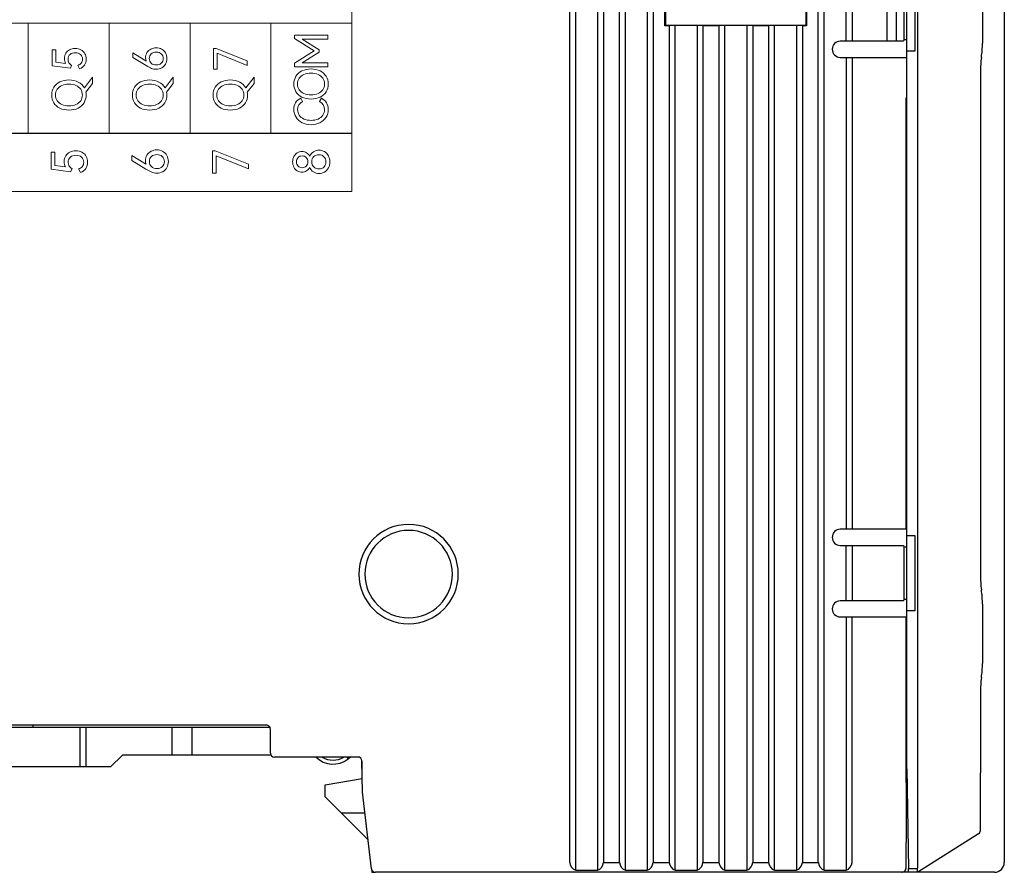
# Model space of a CAD drawing. Header units: millimetres. Extents: x 0 to 427, y 0 to 299.
# Tile 15 of 24: x 144 to 194, y 120 to 163. Entities that reach past the tile are written whole.
import ezdxf

# ---------------------------------------------------------------- set-up
doc = ezdxf.new("R2010")
doc.units = ezdxf.units.MM
doc.header["$MEASUREMENT"] = 0
doc.layers.add('layer 1', color=7, linetype='Continuous')
doc.layers.add('Layer0000', color=7, linetype='Continuous', lineweight=25)

msp = doc.modelspace()

# ---------------------------------------------------------------- linework, layer by layer
at = {"layer": 'layer 1', "lineweight": 9}
for points, knots in [([(124.072, 163.005), (124.072, 163.005), (124.072, 165.937), (124.072, 165.937), (124.072, 165.937), (124.072, 165.937), (160.705, 165.937), (160.705, 165.937), (160.705, 165.937), (160.705, 165.937), (160.705, 163.005), (160.705, 163.005), (160.705, 163.005), (160.705, 163.005), (124.072, 163.005), (124.072, 163.005)], [0, 0, 0, 0, 0.25, 0.25, 0.25, 0.25, 0.5, 0.5, 0.5, 0.5, 0.75, 0.75, 0.75, 0.75, 1, 1, 1, 1]), ([(160.705, 163.005), (160.705, 163.005), (156.634, 163.005), (156.634, 163.005), (156.634, 163.005), (156.634, 163.005), (152.564, 163.005), (152.564, 163.005), (152.564, 163.005), (152.564, 163.005), (148.494, 163.005), (148.494, 163.005), (148.494, 163.005), (148.494, 163.005), (144.423, 163.005), (144.423, 163.005), (144.423, 163.005), (144.423, 163.005), (140.353, 163.005), (140.353, 163.005), (140.353, 163.005), (140.353, 163.005), (136.283, 163.005), (136.283, 163.005), (136.283, 163.005), (136.283, 163.005), (132.212, 163.005), (132.212, 163.005), (132.212, 163.005), (132.212, 163.005), (128.142, 163.005), (128.142, 163.005), (128.142, 163.005), (128.142, 163.005), (124.072, 163.005), (124.072, 163.005)], [0, 0, 0, 0, 0.111111, 0.111111, 0.111111, 0.111111, 0.222222, 0.222222, 0.222222, 0.222222, 0.333333, 0.333333, 0.333333, 0.333333, 0.444444, 0.444444, 0.444444, 0.444444, 0.555556, 0.555556, 0.555556, 0.555556, 0.666667, 0.666667, 0.666667, 0.666667, 0.777778, 0.777778, 0.777778, 0.777778, 0.888889, 0.888889, 0.888889, 0.888889, 1, 1, 1, 1]), ([(157.81, 162.234), (157.81, 162.234), (157.81, 162.401), (157.81, 162.401), (157.81, 162.401), (157.81, 162.401), (159.489, 162.401), (159.489, 162.401), (159.489, 162.401), (159.489, 162.401), (159.489, 162.201), (159.489, 162.201), (159.489, 162.201), (159.489, 162.201), (158.209, 162.201), (158.209, 162.201), (158.209, 162.201), (158.209, 162.201), (159.055, 161.672), (159.055, 161.672), (159.055, 161.672), (159.055, 161.672), (159.055, 161.55), (159.055, 161.55), (159.055, 161.55), (159.055, 161.55), (158.205, 161.016), (158.205, 161.016), (158.205, 161.016), (158.205, 161.016), (159.489, 161.016), (159.489, 161.016), (159.489, 161.016), (159.489, 161.016), (159.489, 160.819), (159.489, 160.819), (159.489, 160.819), (159.489, 160.819), (157.81, 160.819), (157.81, 160.819), (157.81, 160.819), (157.81, 160.819), (157.81, 160.998), (157.81, 160.998), (157.81, 160.998), (157.81, 160.998), (158.808, 161.617), (158.808, 161.617), (158.808, 161.617), (158.808, 161.617), (157.81, 162.234), (157.81, 162.234)], [0, 0, 0, 0, 0.076923, 0.076923, 0.076923, 0.076923, 0.153846, 0.153846, 0.153846, 0.153846, 0.230769, 0.230769, 0.230769, 0.230769, 0.307692, 0.307692, 0.307692, 0.307692, 0.384615, 0.384615, 0.384615, 0.384615, 0.461538, 0.461538, 0.461538, 0.461538, 0.538462, 0.538462, 0.538462, 0.538462, 0.615385, 0.615385, 0.615385, 0.615385, 0.692308, 0.692308, 0.692308, 0.692308, 0.769231, 0.769231, 0.769231, 0.769231, 0.846154, 0.846154, 0.846154, 0.846154, 0.923077, 0.923077, 0.923077, 0.923077, 1, 1, 1, 1]), ([(146.245, 161.225), (146.245, 161.324), (146.269, 161.413), (146.315, 161.491), (146.315, 161.491), (146.362, 161.569), (146.426, 161.629), (146.508, 161.672), (146.508, 161.672), (146.59, 161.715), (146.683, 161.736), (146.787, 161.736), (146.787, 161.736), (146.895, 161.736), (146.991, 161.712), (147.075, 161.665), (147.075, 161.665), (147.16, 161.618), (147.225, 161.553), (147.272, 161.47), (147.272, 161.47), (147.318, 161.388), (147.341, 161.296), (147.341, 161.195), (147.341, 161.195), (147.341, 161.083), (147.314, 160.984), (147.258, 160.898), (147.258, 160.898), (147.202, 160.812), (147.121, 160.752), (147.014, 160.718), (147.014, 160.718), (147.014, 160.718), (146.92, 160.883), (146.92, 160.883), (146.92, 160.883), (146.998, 160.911), (147.056, 160.951), (147.096, 161.003), (147.096, 161.003), (147.136, 161.056), (147.156, 161.12), (147.156, 161.195), (147.156, 161.195), (147.156, 161.296), (147.122, 161.375), (147.055, 161.433), (147.055, 161.433), (146.988, 161.492), (146.901, 161.521), (146.796, 161.521), (146.796, 161.521), (146.693, 161.521), (146.607, 161.493), (146.537, 161.437), (146.537, 161.437), (146.466, 161.381), (146.431, 161.3), (146.431, 161.195), (146.431, 161.195), (146.431, 161.062), (146.491, 160.958), (146.612, 160.883), (146.612, 160.883), (146.612, 160.883), (146.546, 160.752), (146.546, 160.752), (146.546, 160.752), (146.546, 160.752), (145.633, 160.867), (145.633, 160.867), (145.633, 160.867), (145.633, 160.867), (145.633, 161.66), (145.633, 161.66), (145.633, 161.66), (145.633, 161.66), (145.812, 161.66), (145.812, 161.66), (145.812, 161.66), (145.812, 161.66), (145.812, 161.046), (145.812, 161.046), (145.812, 161.046), (145.812, 161.046), (146.31, 160.979), (146.31, 160.979), (146.31, 160.979), (146.267, 161.047), (146.245, 161.128), (146.245, 161.225)], [0, 0, 0, 0, 0.043478, 0.043478, 0.043478, 0.043478, 0.086957, 0.086957, 0.086957, 0.086957, 0.130435, 0.130435, 0.130435, 0.130435, 0.173913, 0.173913, 0.173913, 0.173913, 0.217391, 0.217391, 0.217391, 0.217391, 0.26087, 0.26087, 0.26087, 0.26087, 0.304348, 0.304348, 0.304348, 0.304348, 0.347826, 0.347826, 0.347826, 0.347826, 0.391304, 0.391304, 0.391304, 0.391304, 0.434783, 0.434783, 0.434783, 0.434783, 0.478261, 0.478261, 0.478261, 0.478261, 0.521739, 0.521739, 0.521739, 0.521739, 0.565217, 0.565217, 0.565217, 0.565217, 0.608696, 0.608696, 0.608696, 0.608696, 0.652174, 0.652174, 0.652174, 0.652174, 0.695652, 0.695652, 0.695652, 0.695652, 0.73913, 0.73913, 0.73913, 0.73913, 0.782609, 0.782609, 0.782609, 0.782609, 0.826087, 0.826087, 0.826087, 0.826087, 0.869565, 0.869565, 0.869565, 0.869565, 0.913043, 0.913043, 0.913043, 0.913043, 0.956522, 0.956522, 0.956522, 0.956522, 1, 1, 1, 1]), ([(150.328, 161.259), (150.328, 161.359), (150.352, 161.447), (150.399, 161.525), (150.399, 161.525), (150.447, 161.603), (150.511, 161.664), (150.592, 161.707), (150.592, 161.707), (150.673, 161.751), (150.762, 161.773), (150.86, 161.773), (150.86, 161.773), (150.961, 161.773), (151.053, 161.749), (151.135, 161.703), (151.135, 161.703), (151.218, 161.656), (151.282, 161.591), (151.329, 161.508), (151.329, 161.508), (151.376, 161.425), (151.399, 161.332), (151.399, 161.229), (151.399, 161.229), (151.399, 161.124), (151.376, 161.03), (151.33, 160.947), (151.33, 160.947), (151.284, 160.865), (151.22, 160.801), (151.138, 160.755), (151.138, 160.755), (151.055, 160.709), (150.961, 160.686), (150.856, 160.686), (150.856, 160.686), (150.773, 160.686), (150.697, 160.701), (150.627, 160.731), (150.627, 160.731), (150.558, 160.76), (150.466, 160.81), (150.353, 160.878), (150.353, 160.878), (150.353, 160.878), (149.693, 161.28), (149.693, 161.28), (149.693, 161.28), (149.693, 161.28), (149.693, 161.511), (149.693, 161.511), (149.693, 161.511), (149.693, 161.511), (150.257, 161.165), (150.257, 161.165), (150.257, 161.165), (150.291, 161.144), (150.322, 161.122), (150.351, 161.101), (150.351, 161.101), (150.336, 161.148), (150.328, 161.201), (150.328, 161.259)], [0, 0, 0, 0, 0.0625, 0.0625, 0.0625, 0.0625, 0.125, 0.125, 0.125, 0.125, 0.1875, 0.1875, 0.1875, 0.1875, 0.25, 0.25, 0.25, 0.25, 0.3125, 0.3125, 0.3125, 0.3125, 0.375, 0.375, 0.375, 0.375, 0.4375, 0.4375, 0.4375, 0.4375, 0.5, 0.5, 0.5, 0.5, 0.5625, 0.5625, 0.5625, 0.5625, 0.625, 0.625, 0.625, 0.625, 0.6875, 0.6875, 0.6875, 0.6875, 0.75, 0.75, 0.75, 0.75, 0.8125, 0.8125, 0.8125, 0.8125, 0.875, 0.875, 0.875, 0.875, 0.9375, 0.9375, 0.9375, 0.9375, 1, 1, 1, 1]), ([(151.213, 161.229), (151.213, 161.327), (151.181, 161.406), (151.117, 161.464), (151.117, 161.464), (151.053, 161.523), (150.969, 161.553), (150.867, 161.553), (150.867, 161.553), (150.763, 161.553), (150.679, 161.524), (150.614, 161.466), (150.614, 161.466), (150.549, 161.407), (150.516, 161.329), (150.516, 161.229), (150.516, 161.229), (150.516, 161.13), (150.549, 161.051), (150.614, 160.992), (150.614, 160.992), (150.679, 160.933), (150.763, 160.904), (150.867, 160.904), (150.867, 160.904), (150.971, 160.904), (151.055, 160.933), (151.118, 160.992), (151.118, 160.992), (151.182, 161.051), (151.213, 161.13), (151.213, 161.229)], [0, 0, 0, 0, 0.125, 0.125, 0.125, 0.125, 0.25, 0.25, 0.25, 0.25, 0.375, 0.375, 0.375, 0.375, 0.5, 0.5, 0.5, 0.5, 0.625, 0.625, 0.625, 0.625, 0.75, 0.75, 0.75, 0.75, 0.875, 0.875, 0.875, 0.875, 1, 1, 1, 1]), ([(153.927, 161.502), (153.927, 161.502), (153.927, 160.688), (153.927, 160.688), (153.927, 160.688), (153.927, 160.688), (153.75, 160.688), (153.75, 160.688), (153.75, 160.688), (153.75, 160.688), (153.75, 161.734), (153.75, 161.734), (153.75, 161.734), (153.75, 161.734), (153.877, 161.734), (153.877, 161.734), (153.877, 161.734), (153.877, 161.734), (155.431, 161.106), (155.431, 161.106), (155.431, 161.106), (155.431, 161.106), (155.431, 160.881), (155.431, 160.881), (155.431, 160.881), (155.431, 160.881), (153.927, 161.502), (153.927, 161.502)], [0, 0, 0, 0, 0.142857, 0.142857, 0.142857, 0.142857, 0.285714, 0.285714, 0.285714, 0.285714, 0.428571, 0.428571, 0.428571, 0.428571, 0.571429, 0.571429, 0.571429, 0.571429, 0.714286, 0.714286, 0.714286, 0.714286, 0.857143, 0.857143, 0.857143, 0.857143, 1, 1, 1, 1]), ([(158.647, 159.189), (158.474, 159.189), (158.322, 159.222), (158.191, 159.287), (158.191, 159.287), (158.059, 159.353), (157.958, 159.444), (157.888, 159.559), (157.888, 159.559), (157.818, 159.674), (157.783, 159.804), (157.783, 159.948), (157.783, 159.948), (157.783, 160.091), (157.818, 160.221), (157.889, 160.336), (157.889, 160.336), (157.96, 160.452), (158.061, 160.542), (158.192, 160.608), (158.192, 160.608), (158.323, 160.674), (158.474, 160.707), (158.647, 160.707), (158.647, 160.707), (158.821, 160.707), (158.974, 160.673), (159.105, 160.607), (159.105, 160.607), (159.235, 160.54), (159.336, 160.45), (159.407, 160.335), (159.407, 160.335), (159.478, 160.221), (159.514, 160.091), (159.514, 159.948), (159.514, 159.948), (159.514, 159.804), (159.479, 159.674), (159.408, 159.559), (159.408, 159.559), (159.338, 159.444), (159.237, 159.353), (159.106, 159.287), (159.106, 159.287), (158.974, 159.222), (158.821, 159.189), (158.647, 159.189)], [0, 0, 0, 0, 0.083333, 0.083333, 0.083333, 0.083333, 0.166667, 0.166667, 0.166667, 0.166667, 0.25, 0.25, 0.25, 0.25, 0.333333, 0.333333, 0.333333, 0.333333, 0.416667, 0.416667, 0.416667, 0.416667, 0.5, 0.5, 0.5, 0.5, 0.583333, 0.583333, 0.583333, 0.583333, 0.666667, 0.666667, 0.666667, 0.666667, 0.75, 0.75, 0.75, 0.75, 0.833333, 0.833333, 0.833333, 0.833333, 0.916667, 0.916667, 0.916667, 0.916667, 1, 1, 1, 1]), ([(158.647, 159.404), (158.78, 159.404), (158.898, 159.426), (159, 159.47), (159, 159.47), (159.103, 159.513), (159.183, 159.576), (159.24, 159.659), (159.24, 159.659), (159.297, 159.741), (159.326, 159.838), (159.326, 159.948), (159.326, 159.948), (159.326, 160.058), (159.297, 160.154), (159.24, 160.236), (159.24, 160.236), (159.183, 160.317), (159.103, 160.38), (159, 160.425), (159, 160.425), (158.898, 160.469), (158.78, 160.491), (158.647, 160.491), (158.647, 160.491), (158.513, 160.491), (158.394, 160.469), (158.292, 160.425), (158.292, 160.425), (158.189, 160.38), (158.11, 160.317), (158.053, 160.236), (158.053, 160.236), (157.997, 160.154), (157.968, 160.058), (157.968, 159.948), (157.968, 159.948), (157.968, 159.838), (157.997, 159.742), (158.053, 159.66), (158.053, 159.66), (158.11, 159.578), (158.189, 159.515), (158.292, 159.471), (158.292, 159.471), (158.394, 159.426), (158.513, 159.404), (158.647, 159.404)], [0, 0, 0, 0, 0.083333, 0.083333, 0.083333, 0.083333, 0.166667, 0.166667, 0.166667, 0.166667, 0.25, 0.25, 0.25, 0.25, 0.333333, 0.333333, 0.333333, 0.333333, 0.416667, 0.416667, 0.416667, 0.416667, 0.5, 0.5, 0.5, 0.5, 0.583333, 0.583333, 0.583333, 0.583333, 0.666667, 0.666667, 0.666667, 0.666667, 0.75, 0.75, 0.75, 0.75, 0.833333, 0.833333, 0.833333, 0.833333, 0.916667, 0.916667, 0.916667, 0.916667, 1, 1, 1, 1]), ([(147.665, 160.285), (147.665, 160.285), (147.665, 159.978), (147.665, 159.978), (147.665, 159.978), (147.665, 159.978), (147.328, 159.537), (147.328, 159.537), (147.328, 159.537), (147.337, 159.49), (147.341, 159.442), (147.341, 159.393), (147.341, 159.393), (147.341, 159.249), (147.306, 159.12), (147.236, 159.004), (147.236, 159.004), (147.166, 158.889), (147.065, 158.798), (146.933, 158.733), (146.933, 158.733), (146.802, 158.667), (146.649, 158.634), (146.475, 158.634), (146.475, 158.634), (146.302, 158.634), (146.15, 158.667), (146.018, 158.733), (146.018, 158.733), (145.887, 158.798), (145.786, 158.889), (145.716, 159.004), (145.716, 159.004), (145.645, 159.12), (145.61, 159.249), (145.61, 159.393), (145.61, 159.393), (145.61, 159.537), (145.646, 159.666), (145.717, 159.782), (145.717, 159.782), (145.788, 159.897), (145.889, 159.988), (146.02, 160.053), (146.02, 160.053), (146.15, 160.119), (146.302, 160.152), (146.475, 160.152), (146.475, 160.152), (146.655, 160.152), (146.812, 160.116), (146.946, 160.045), (146.946, 160.045), (147.08, 159.974), (147.181, 159.878), (147.25, 159.755), (147.25, 159.755), (147.25, 159.755), (147.665, 160.285), (147.665, 160.285)], [0, 0, 0, 0, 0.066667, 0.066667, 0.066667, 0.066667, 0.133333, 0.133333, 0.133333, 0.133333, 0.2, 0.2, 0.2, 0.2, 0.266667, 0.266667, 0.266667, 0.266667, 0.333333, 0.333333, 0.333333, 0.333333, 0.4, 0.4, 0.4, 0.4, 0.466667, 0.466667, 0.466667, 0.466667, 0.533333, 0.533333, 0.533333, 0.533333, 0.6, 0.6, 0.6, 0.6, 0.666667, 0.666667, 0.666667, 0.666667, 0.733333, 0.733333, 0.733333, 0.733333, 0.8, 0.8, 0.8, 0.8, 0.866667, 0.866667, 0.866667, 0.866667, 0.933333, 0.933333, 0.933333, 0.933333, 1, 1, 1, 1]), ([(146.475, 158.849), (146.608, 158.849), (146.725, 158.871), (146.828, 158.915), (146.828, 158.915), (146.93, 158.958), (147.01, 159.021), (147.067, 159.104), (147.067, 159.104), (147.125, 159.187), (147.153, 159.283), (147.153, 159.393), (147.153, 159.393), (147.153, 159.503), (147.125, 159.599), (147.067, 159.681), (147.067, 159.681), (147.01, 159.762), (146.93, 159.826), (146.828, 159.87), (146.828, 159.87), (146.725, 159.914), (146.608, 159.936), (146.475, 159.936), (146.475, 159.936), (146.34, 159.936), (146.222, 159.914), (146.119, 159.87), (146.119, 159.87), (146.017, 159.826), (145.937, 159.762), (145.881, 159.681), (145.881, 159.681), (145.824, 159.599), (145.796, 159.503), (145.796, 159.393), (145.796, 159.393), (145.796, 159.283), (145.824, 159.187), (145.881, 159.105), (145.881, 159.105), (145.937, 159.023), (146.017, 158.96), (146.119, 158.916), (146.119, 158.916), (146.222, 158.872), (146.34, 158.849), (146.475, 158.849)], [0, 0, 0, 0, 0.083333, 0.083333, 0.083333, 0.083333, 0.166667, 0.166667, 0.166667, 0.166667, 0.25, 0.25, 0.25, 0.25, 0.333333, 0.333333, 0.333333, 0.333333, 0.416667, 0.416667, 0.416667, 0.416667, 0.5, 0.5, 0.5, 0.5, 0.583333, 0.583333, 0.583333, 0.583333, 0.666667, 0.666667, 0.666667, 0.666667, 0.75, 0.75, 0.75, 0.75, 0.833333, 0.833333, 0.833333, 0.833333, 0.916667, 0.916667, 0.916667, 0.916667, 1, 1, 1, 1]), ([(151.722, 160.285), (151.722, 160.285), (151.722, 159.978), (151.722, 159.978), (151.722, 159.978), (151.722, 159.978), (151.385, 159.537), (151.385, 159.537), (151.385, 159.537), (151.394, 159.49), (151.399, 159.442), (151.399, 159.393), (151.399, 159.393), (151.399, 159.249), (151.364, 159.12), (151.293, 159.004), (151.293, 159.004), (151.223, 158.889), (151.122, 158.798), (150.991, 158.733), (150.991, 158.733), (150.859, 158.667), (150.706, 158.634), (150.532, 158.634), (150.532, 158.634), (150.359, 158.634), (150.207, 158.667), (150.076, 158.733), (150.076, 158.733), (149.944, 158.798), (149.843, 158.889), (149.773, 159.004), (149.773, 159.004), (149.703, 159.12), (149.668, 159.249), (149.668, 159.393), (149.668, 159.393), (149.668, 159.537), (149.703, 159.666), (149.774, 159.782), (149.774, 159.782), (149.845, 159.897), (149.946, 159.988), (150.077, 160.053), (150.077, 160.053), (150.208, 160.119), (150.359, 160.152), (150.532, 160.152), (150.532, 160.152), (150.713, 160.152), (150.87, 160.116), (151.003, 160.045), (151.003, 160.045), (151.137, 159.974), (151.238, 159.878), (151.307, 159.755), (151.307, 159.755), (151.307, 159.755), (151.722, 160.285), (151.722, 160.285)], [0, 0, 0, 0, 0.066667, 0.066667, 0.066667, 0.066667, 0.133333, 0.133333, 0.133333, 0.133333, 0.2, 0.2, 0.2, 0.2, 0.266667, 0.266667, 0.266667, 0.266667, 0.333333, 0.333333, 0.333333, 0.333333, 0.4, 0.4, 0.4, 0.4, 0.466667, 0.466667, 0.466667, 0.466667, 0.533333, 0.533333, 0.533333, 0.533333, 0.6, 0.6, 0.6, 0.6, 0.666667, 0.666667, 0.666667, 0.666667, 0.733333, 0.733333, 0.733333, 0.733333, 0.8, 0.8, 0.8, 0.8, 0.866667, 0.866667, 0.866667, 0.866667, 0.933333, 0.933333, 0.933333, 0.933333, 1, 1, 1, 1]), ([(150.532, 158.849), (150.665, 158.849), (150.783, 158.871), (150.885, 158.915), (150.885, 158.915), (150.988, 158.958), (151.068, 159.021), (151.125, 159.104), (151.125, 159.104), (151.182, 159.187), (151.211, 159.283), (151.211, 159.393), (151.211, 159.393), (151.211, 159.503), (151.182, 159.599), (151.125, 159.681), (151.125, 159.681), (151.068, 159.762), (150.988, 159.826), (150.885, 159.87), (150.885, 159.87), (150.783, 159.914), (150.665, 159.936), (150.532, 159.936), (150.532, 159.936), (150.398, 159.936), (150.279, 159.914), (150.177, 159.87), (150.177, 159.87), (150.074, 159.826), (149.995, 159.762), (149.938, 159.681), (149.938, 159.681), (149.882, 159.599), (149.853, 159.503), (149.853, 159.393), (149.853, 159.393), (149.853, 159.283), (149.882, 159.187), (149.938, 159.105), (149.938, 159.105), (149.995, 159.023), (150.074, 158.96), (150.177, 158.916), (150.177, 158.916), (150.279, 158.872), (150.398, 158.849), (150.532, 158.849)], [0, 0, 0, 0, 0.083333, 0.083333, 0.083333, 0.083333, 0.166667, 0.166667, 0.166667, 0.166667, 0.25, 0.25, 0.25, 0.25, 0.333333, 0.333333, 0.333333, 0.333333, 0.416667, 0.416667, 0.416667, 0.416667, 0.5, 0.5, 0.5, 0.5, 0.583333, 0.583333, 0.583333, 0.583333, 0.666667, 0.666667, 0.666667, 0.666667, 0.75, 0.75, 0.75, 0.75, 0.833333, 0.833333, 0.833333, 0.833333, 0.916667, 0.916667, 0.916667, 0.916667, 1, 1, 1, 1]), ([(155.78, 160.285), (155.78, 160.285), (155.78, 159.978), (155.78, 159.978), (155.78, 159.978), (155.78, 159.978), (155.443, 159.537), (155.443, 159.537), (155.443, 159.537), (155.452, 159.49), (155.456, 159.442), (155.456, 159.393), (155.456, 159.393), (155.456, 159.249), (155.421, 159.12), (155.351, 159.004), (155.351, 159.004), (155.281, 158.889), (155.18, 158.798), (155.048, 158.733), (155.048, 158.733), (154.917, 158.667), (154.764, 158.634), (154.59, 158.634), (154.59, 158.634), (154.417, 158.634), (154.265, 158.667), (154.133, 158.733), (154.133, 158.733), (154.002, 158.798), (153.901, 158.889), (153.831, 159.004), (153.831, 159.004), (153.76, 159.12), (153.725, 159.249), (153.725, 159.393), (153.725, 159.393), (153.725, 159.537), (153.761, 159.666), (153.832, 159.782), (153.832, 159.782), (153.903, 159.897), (154.004, 159.988), (154.135, 160.053), (154.135, 160.053), (154.265, 160.119), (154.417, 160.152), (154.59, 160.152), (154.59, 160.152), (154.77, 160.152), (154.927, 160.116), (155.061, 160.045), (155.061, 160.045), (155.195, 159.974), (155.296, 159.878), (155.365, 159.755), (155.365, 159.755), (155.365, 159.755), (155.78, 160.285), (155.78, 160.285)], [0, 0, 0, 0, 0.066667, 0.066667, 0.066667, 0.066667, 0.133333, 0.133333, 0.133333, 0.133333, 0.2, 0.2, 0.2, 0.2, 0.266667, 0.266667, 0.266667, 0.266667, 0.333333, 0.333333, 0.333333, 0.333333, 0.4, 0.4, 0.4, 0.4, 0.466667, 0.466667, 0.466667, 0.466667, 0.533333, 0.533333, 0.533333, 0.533333, 0.6, 0.6, 0.6, 0.6, 0.666667, 0.666667, 0.666667, 0.666667, 0.733333, 0.733333, 0.733333, 0.733333, 0.8, 0.8, 0.8, 0.8, 0.866667, 0.866667, 0.866667, 0.866667, 0.933333, 0.933333, 0.933333, 0.933333, 1, 1, 1, 1]), ([(154.59, 158.849), (154.723, 158.849), (154.84, 158.871), (154.943, 158.915), (154.943, 158.915), (155.045, 158.958), (155.125, 159.021), (155.182, 159.104), (155.182, 159.104), (155.24, 159.187), (155.268, 159.283), (155.268, 159.393), (155.268, 159.393), (155.268, 159.503), (155.24, 159.599), (155.182, 159.681), (155.182, 159.681), (155.125, 159.762), (155.045, 159.826), (154.943, 159.87), (154.943, 159.87), (154.84, 159.914), (154.723, 159.936), (154.59, 159.936), (154.59, 159.936), (154.455, 159.936), (154.337, 159.914), (154.234, 159.87), (154.234, 159.87), (154.132, 159.826), (154.052, 159.762), (153.996, 159.681), (153.996, 159.681), (153.939, 159.599), (153.911, 159.503), (153.911, 159.393), (153.911, 159.393), (153.911, 159.283), (153.939, 159.187), (153.996, 159.105), (153.996, 159.105), (154.052, 159.023), (154.132, 158.96), (154.234, 158.916), (154.234, 158.916), (154.337, 158.872), (154.455, 158.849), (154.59, 158.849)], [0, 0, 0, 0, 0.083333, 0.083333, 0.083333, 0.083333, 0.166667, 0.166667, 0.166667, 0.166667, 0.25, 0.25, 0.25, 0.25, 0.333333, 0.333333, 0.333333, 0.333333, 0.416667, 0.416667, 0.416667, 0.416667, 0.5, 0.5, 0.5, 0.5, 0.583333, 0.583333, 0.583333, 0.583333, 0.666667, 0.666667, 0.666667, 0.666667, 0.75, 0.75, 0.75, 0.75, 0.833333, 0.833333, 0.833333, 0.833333, 0.916667, 0.916667, 0.916667, 0.916667, 1, 1, 1, 1]), ([(159.326, 158.659), (159.326, 158.843), (159.241, 158.977), (159.071, 159.063), (159.071, 159.063), (159.071, 159.063), (159.168, 159.228), (159.168, 159.228), (159.168, 159.228), (159.276, 159.181), (159.361, 159.107), (159.422, 159.008), (159.422, 159.008), (159.483, 158.909), (159.514, 158.794), (159.514, 158.664), (159.514, 158.664), (159.514, 158.522), (159.477, 158.393), (159.404, 158.276), (159.404, 158.276), (159.331, 158.16), (159.228, 158.068), (159.097, 158.001), (159.097, 158.001), (158.965, 157.934), (158.815, 157.9), (158.647, 157.9), (158.647, 157.9), (158.479, 157.9), (158.329, 157.934), (158.198, 158.001), (158.198, 158.001), (158.066, 158.068), (157.964, 158.16), (157.892, 158.276), (157.892, 158.276), (157.819, 158.393), (157.783, 158.522), (157.783, 158.664), (157.783, 158.664), (157.783, 158.794), (157.813, 158.909), (157.874, 159.008), (157.874, 159.008), (157.936, 159.107), (158.02, 159.181), (158.129, 159.228), (158.129, 159.228), (158.129, 159.228), (158.225, 159.063), (158.225, 159.063), (158.225, 159.063), (158.056, 158.977), (157.971, 158.843), (157.971, 158.659), (157.971, 158.659), (157.971, 158.552), (157.999, 158.458), (158.056, 158.375), (158.056, 158.375), (158.112, 158.292), (158.192, 158.229), (158.294, 158.184), (158.294, 158.184), (158.396, 158.138), (158.514, 158.116), (158.647, 158.116), (158.647, 158.116), (158.78, 158.116), (158.898, 158.138), (159.001, 158.184), (159.001, 158.184), (159.105, 158.229), (159.185, 158.292), (159.241, 158.375), (159.241, 158.375), (159.298, 158.458), (159.326, 158.552), (159.326, 158.659)], [0, 0, 0, 0, 0.05, 0.05, 0.05, 0.05, 0.1, 0.1, 0.1, 0.1, 0.15, 0.15, 0.15, 0.15, 0.2, 0.2, 0.2, 0.2, 0.25, 0.25, 0.25, 0.25, 0.3, 0.3, 0.3, 0.3, 0.35, 0.35, 0.35, 0.35, 0.4, 0.4, 0.4, 0.4, 0.45, 0.45, 0.45, 0.45, 0.5, 0.5, 0.5, 0.5, 0.55, 0.55, 0.55, 0.55, 0.6, 0.6, 0.6, 0.6, 0.65, 0.65, 0.65, 0.65, 0.7, 0.7, 0.7, 0.7, 0.75, 0.75, 0.75, 0.75, 0.8, 0.8, 0.8, 0.8, 0.85, 0.85, 0.85, 0.85, 0.9, 0.9, 0.9, 0.9, 0.95, 0.95, 0.95, 0.95, 1, 1, 1, 1]), ([(124.072, 154.537), (124.072, 154.537), (124.072, 157.469), (124.072, 157.469), (124.072, 157.469), (124.072, 157.469), (160.705, 157.469), (160.705, 157.469), (160.705, 157.469), (160.705, 157.469), (160.705, 154.537), (160.705, 154.537), (160.705, 154.537), (160.705, 154.537), (124.072, 154.537), (124.072, 154.537)], [0, 0, 0, 0, 0.25, 0.25, 0.25, 0.25, 0.5, 0.5, 0.5, 0.5, 0.75, 0.75, 0.75, 0.75, 1, 1, 1, 1]), ([(160.705, 157.462), (160.705, 157.462), (156.634, 157.462), (156.634, 157.462), (156.634, 157.462), (156.634, 157.462), (152.564, 157.462), (152.564, 157.462), (152.564, 157.462), (152.564, 157.462), (148.494, 157.462), (148.494, 157.462), (148.494, 157.462), (148.494, 157.462), (144.423, 157.462), (144.423, 157.462), (144.423, 157.462), (144.423, 157.462), (140.353, 157.462), (140.353, 157.462), (140.353, 157.462), (140.353, 157.462), (136.283, 157.462), (136.283, 157.462), (136.283, 157.462), (136.283, 157.462), (132.212, 157.462), (132.212, 157.462), (132.212, 157.462), (132.212, 157.462), (128.142, 157.462), (128.142, 157.462), (128.142, 157.462), (128.142, 157.462), (124.072, 157.462), (124.072, 157.462)], [0, 0, 0, 0, 0.111111, 0.111111, 0.111111, 0.111111, 0.222222, 0.222222, 0.222222, 0.222222, 0.333333, 0.333333, 0.333333, 0.333333, 0.444444, 0.444444, 0.444444, 0.444444, 0.555556, 0.555556, 0.555556, 0.555556, 0.666667, 0.666667, 0.666667, 0.666667, 0.777778, 0.777778, 0.777778, 0.777778, 0.888889, 0.888889, 0.888889, 0.888889, 1, 1, 1, 1]), ([(146.236, 156.044), (146.236, 156.151), (146.261, 156.246), (146.311, 156.33), (146.311, 156.33), (146.362, 156.414), (146.431, 156.479), (146.519, 156.525), (146.519, 156.525), (146.607, 156.571), (146.707, 156.594), (146.819, 156.594), (146.819, 156.594), (146.936, 156.594), (147.039, 156.569), (147.13, 156.518), (147.13, 156.518), (147.221, 156.467), (147.291, 156.397), (147.341, 156.308), (147.341, 156.308), (147.391, 156.219), (147.416, 156.12), (147.416, 156.012), (147.416, 156.012), (147.416, 155.891), (147.386, 155.785), (147.326, 155.692), (147.326, 155.692), (147.266, 155.599), (147.179, 155.534), (147.063, 155.498), (147.063, 155.498), (147.063, 155.498), (146.962, 155.676), (146.962, 155.676), (146.962, 155.676), (147.046, 155.705), (147.109, 155.749), (147.152, 155.805), (147.152, 155.805), (147.195, 155.862), (147.216, 155.931), (147.216, 156.012), (147.216, 156.012), (147.216, 156.12), (147.18, 156.206), (147.108, 156.268), (147.108, 156.268), (147.035, 156.331), (146.942, 156.362), (146.829, 156.362), (146.829, 156.362), (146.718, 156.362), (146.625, 156.332), (146.55, 156.272), (146.55, 156.272), (146.474, 156.212), (146.436, 156.125), (146.436, 156.012), (146.436, 156.012), (146.436, 155.868), (146.501, 155.756), (146.631, 155.676), (146.631, 155.676), (146.631, 155.676), (146.56, 155.535), (146.56, 155.535), (146.56, 155.535), (146.56, 155.535), (145.577, 155.658), (145.577, 155.658), (145.577, 155.658), (145.577, 155.658), (145.577, 156.513), (145.577, 156.513), (145.577, 156.513), (145.577, 156.513), (145.769, 156.513), (145.769, 156.513), (145.769, 156.513), (145.769, 156.513), (145.769, 155.851), (145.769, 155.851), (145.769, 155.851), (145.769, 155.851), (146.305, 155.779), (146.305, 155.779), (146.305, 155.779), (146.259, 155.852), (146.236, 155.94), (146.236, 156.044)], [0, 0, 0, 0, 0.043478, 0.043478, 0.043478, 0.043478, 0.086957, 0.086957, 0.086957, 0.086957, 0.130435, 0.130435, 0.130435, 0.130435, 0.173913, 0.173913, 0.173913, 0.173913, 0.217391, 0.217391, 0.217391, 0.217391, 0.26087, 0.26087, 0.26087, 0.26087, 0.304348, 0.304348, 0.304348, 0.304348, 0.347826, 0.347826, 0.347826, 0.347826, 0.391304, 0.391304, 0.391304, 0.391304, 0.434783, 0.434783, 0.434783, 0.434783, 0.478261, 0.478261, 0.478261, 0.478261, 0.521739, 0.521739, 0.521739, 0.521739, 0.565217, 0.565217, 0.565217, 0.565217, 0.608696, 0.608696, 0.608696, 0.608696, 0.652174, 0.652174, 0.652174, 0.652174, 0.695652, 0.695652, 0.695652, 0.695652, 0.73913, 0.73913, 0.73913, 0.73913, 0.782609, 0.782609, 0.782609, 0.782609, 0.826087, 0.826087, 0.826087, 0.826087, 0.869565, 0.869565, 0.869565, 0.869565, 0.913043, 0.913043, 0.913043, 0.913043, 0.956522, 0.956522, 0.956522, 0.956522, 1, 1, 1, 1]), ([(150.321, 156.081), (150.321, 156.188), (150.347, 156.283), (150.398, 156.367), (150.398, 156.367), (150.449, 156.451), (150.518, 156.517), (150.605, 156.563), (150.605, 156.563), (150.692, 156.61), (150.789, 156.634), (150.894, 156.634), (150.894, 156.634), (151.003, 156.634), (151.101, 156.609), (151.19, 156.559), (151.19, 156.559), (151.279, 156.508), (151.349, 156.438), (151.399, 156.349), (151.399, 156.349), (151.449, 156.259), (151.474, 156.159), (151.474, 156.049), (151.474, 156.049), (151.474, 155.935), (151.45, 155.834), (151.4, 155.745), (151.4, 155.745), (151.351, 155.656), (151.282, 155.587), (151.193, 155.537), (151.193, 155.537), (151.104, 155.488), (151.003, 155.463), (150.889, 155.463), (150.889, 155.463), (150.8, 155.463), (150.718, 155.479), (150.643, 155.512), (150.643, 155.512), (150.568, 155.544), (150.47, 155.597), (150.348, 155.671), (150.348, 155.671), (150.348, 155.671), (149.637, 156.103), (149.637, 156.103), (149.637, 156.103), (149.637, 156.103), (149.637, 156.352), (149.637, 156.352), (149.637, 156.352), (149.637, 156.352), (150.244, 155.979), (150.244, 155.979), (150.244, 155.979), (150.281, 155.956), (150.314, 155.933), (150.346, 155.91), (150.346, 155.91), (150.329, 155.961), (150.321, 156.018), (150.321, 156.081)], [0, 0, 0, 0, 0.0625, 0.0625, 0.0625, 0.0625, 0.125, 0.125, 0.125, 0.125, 0.1875, 0.1875, 0.1875, 0.1875, 0.25, 0.25, 0.25, 0.25, 0.3125, 0.3125, 0.3125, 0.3125, 0.375, 0.375, 0.375, 0.375, 0.4375, 0.4375, 0.4375, 0.4375, 0.5, 0.5, 0.5, 0.5, 0.5625, 0.5625, 0.5625, 0.5625, 0.625, 0.625, 0.625, 0.625, 0.6875, 0.6875, 0.6875, 0.6875, 0.75, 0.75, 0.75, 0.75, 0.8125, 0.8125, 0.8125, 0.8125, 0.875, 0.875, 0.875, 0.875, 0.9375, 0.9375, 0.9375, 0.9375, 1, 1, 1, 1]), ([(153.885, 156.342), (153.885, 156.342), (153.885, 155.466), (153.885, 155.466), (153.885, 155.466), (153.885, 155.466), (153.695, 155.466), (153.695, 155.466), (153.695, 155.466), (153.695, 155.466), (153.695, 156.592), (153.695, 156.592), (153.695, 156.592), (153.695, 156.592), (153.831, 156.592), (153.831, 156.592), (153.831, 156.592), (153.831, 156.592), (155.505, 155.915), (155.505, 155.915), (155.505, 155.915), (155.505, 155.915), (155.505, 155.673), (155.505, 155.673), (155.505, 155.673), (155.505, 155.673), (153.885, 156.342), (153.885, 156.342)], [0, 0, 0, 0, 0.142857, 0.142857, 0.142857, 0.142857, 0.285714, 0.285714, 0.285714, 0.285714, 0.428571, 0.428571, 0.428571, 0.428571, 0.571429, 0.571429, 0.571429, 0.571429, 0.714286, 0.714286, 0.714286, 0.714286, 0.857143, 0.857143, 0.857143, 0.857143, 1, 1, 1, 1]), ([(158.58, 156.315), (158.623, 156.409), (158.685, 156.483), (158.768, 156.536), (158.768, 156.536), (158.85, 156.59), (158.944, 156.617), (159.051, 156.617), (159.051, 156.617), (159.154, 156.617), (159.245, 156.592), (159.327, 156.544), (159.327, 156.544), (159.408, 156.495), (159.473, 156.427), (159.519, 156.339), (159.519, 156.339), (159.566, 156.251), (159.59, 156.15), (159.59, 156.036), (159.59, 156.036), (159.59, 155.919), (159.567, 155.816), (159.521, 155.728), (159.521, 155.728), (159.475, 155.639), (159.41, 155.57), (159.328, 155.52), (159.328, 155.52), (159.246, 155.471), (159.154, 155.446), (159.051, 155.446), (159.051, 155.446), (158.944, 155.446), (158.85, 155.473), (158.768, 155.526), (158.768, 155.526), (158.685, 155.58), (158.623, 155.654), (158.58, 155.75), (158.58, 155.75), (158.54, 155.674), (158.487, 155.615), (158.421, 155.572), (158.421, 155.572), (158.354, 155.529), (158.279, 155.508), (158.195, 155.508), (158.195, 155.508), (158.109, 155.508), (158.03, 155.53), (157.958, 155.574), (157.958, 155.574), (157.885, 155.619), (157.828, 155.681), (157.786, 155.762), (157.786, 155.762), (157.744, 155.843), (157.723, 155.934), (157.723, 156.036), (157.723, 156.036), (157.723, 156.137), (157.744, 156.226), (157.786, 156.304), (157.786, 156.304), (157.828, 156.382), (157.885, 156.443), (157.956, 156.486), (157.956, 156.486), (158.028, 156.529), (158.107, 156.55), (158.195, 156.55), (158.195, 156.55), (158.279, 156.55), (158.354, 156.529), (158.421, 156.488), (158.421, 156.488), (158.487, 156.447), (158.54, 156.389), (158.58, 156.315)], [0, 0, 0, 0, 0.05, 0.05, 0.05, 0.05, 0.1, 0.1, 0.1, 0.1, 0.15, 0.15, 0.15, 0.15, 0.2, 0.2, 0.2, 0.2, 0.25, 0.25, 0.25, 0.25, 0.3, 0.3, 0.3, 0.3, 0.35, 0.35, 0.35, 0.35, 0.4, 0.4, 0.4, 0.4, 0.45, 0.45, 0.45, 0.45, 0.5, 0.5, 0.5, 0.5, 0.55, 0.55, 0.55, 0.55, 0.6, 0.6, 0.6, 0.6, 0.65, 0.65, 0.65, 0.65, 0.7, 0.7, 0.7, 0.7, 0.75, 0.75, 0.75, 0.75, 0.8, 0.8, 0.8, 0.8, 0.85, 0.85, 0.85, 0.85, 0.9, 0.9, 0.9, 0.9, 0.95, 0.95, 0.95, 0.95, 1, 1, 1, 1]), ([(151.274, 156.049), (151.274, 156.154), (151.24, 156.238), (151.17, 156.302), (151.17, 156.302), (151.101, 156.365), (151.012, 156.397), (150.901, 156.397), (150.901, 156.397), (150.789, 156.397), (150.698, 156.366), (150.628, 156.303), (150.628, 156.303), (150.558, 156.24), (150.523, 156.156), (150.523, 156.049), (150.523, 156.049), (150.523, 155.942), (150.558, 155.856), (150.628, 155.793), (150.628, 155.793), (150.698, 155.73), (150.789, 155.698), (150.901, 155.698), (150.901, 155.698), (151.013, 155.698), (151.103, 155.73), (151.172, 155.793), (151.172, 155.793), (151.24, 155.856), (151.274, 155.942), (151.274, 156.049)], [0, 0, 0, 0, 0.125, 0.125, 0.125, 0.125, 0.25, 0.25, 0.25, 0.25, 0.375, 0.375, 0.375, 0.375, 0.5, 0.5, 0.5, 0.5, 0.625, 0.625, 0.625, 0.625, 0.75, 0.75, 0.75, 0.75, 0.875, 0.875, 0.875, 0.875, 1, 1, 1, 1]), ([(157.916, 156.036), (157.916, 155.944), (157.942, 155.871), (157.995, 155.818), (157.995, 155.818), (158.047, 155.764), (158.116, 155.737), (158.202, 155.737), (158.202, 155.737), (158.286, 155.737), (158.354, 155.764), (158.407, 155.818), (158.407, 155.818), (158.46, 155.871), (158.486, 155.944), (158.486, 156.036), (158.486, 156.036), (158.486, 156.127), (158.459, 156.198), (158.406, 156.251), (158.406, 156.251), (158.352, 156.304), (158.284, 156.33), (158.202, 156.33), (158.202, 156.33), (158.118, 156.33), (158.049, 156.304), (157.996, 156.251), (157.996, 156.251), (157.942, 156.198), (157.916, 156.127), (157.916, 156.036)], [0, 0, 0, 0, 0.125, 0.125, 0.125, 0.125, 0.25, 0.25, 0.25, 0.25, 0.375, 0.375, 0.375, 0.375, 0.5, 0.5, 0.5, 0.5, 0.625, 0.625, 0.625, 0.625, 0.75, 0.75, 0.75, 0.75, 0.875, 0.875, 0.875, 0.875, 1, 1, 1, 1]), ([(159.392, 156.036), (159.392, 156.142), (159.361, 156.226), (159.298, 156.291), (159.298, 156.291), (159.236, 156.355), (159.151, 156.387), (159.044, 156.387), (159.044, 156.387), (158.935, 156.387), (158.849, 156.356), (158.785, 156.293), (158.785, 156.293), (158.721, 156.231), (158.688, 156.145), (158.688, 156.036), (158.688, 156.036), (158.688, 155.926), (158.721, 155.839), (158.785, 155.776), (158.785, 155.776), (158.849, 155.712), (158.935, 155.681), (159.044, 155.681), (159.044, 155.681), (159.153, 155.681), (159.238, 155.713), (159.3, 155.777), (159.3, 155.777), (159.361, 155.841), (159.392, 155.928), (159.392, 156.036)], [0, 0, 0, 0, 0.125, 0.125, 0.125, 0.125, 0.25, 0.25, 0.25, 0.25, 0.375, 0.375, 0.375, 0.375, 0.5, 0.5, 0.5, 0.5, 0.625, 0.625, 0.625, 0.625, 0.75, 0.75, 0.75, 0.75, 0.875, 0.875, 0.875, 0.875, 1, 1, 1, 1])]:
    msp.add_open_spline(points, degree=3, knots=knots, dxfattribs=at)
for points in [[(144.423, 157.462), (144.423, 157.462), (144.423, 163.005), (144.423, 163.005)], [(148.494, 157.462), (148.494, 157.462), (148.494, 163.005), (148.494, 163.005)], [(152.564, 157.462), (152.564, 157.462), (152.564, 163.005), (152.564, 163.005)], [(156.634, 157.462), (156.634, 157.462), (156.634, 163.005), (156.634, 163.005)], [(160.705, 157.462), (160.705, 157.462), (160.705, 163.005), (160.705, 163.005)]]:
    msp.add_open_spline(points, degree=3, dxfattribs=at)
at = {"layer": 'Layer0000', "color": 7, "linetype": 'Continuous', "lineweight": 25}
for p, q in [((171.953, 120.394), (171.953, 175.385)), ((173.053, 175.385), (173.053, 120.394)), ((174.453, 120.394), (174.453, 175.385)), ((175.553, 175.385), (175.553, 120.394)), ((184.453, 120.394), (184.453, 175.385)), ((189.153, 125.466), (189.153, 175.258)), ((171.653, 120.794), (171.653, 174.985)), ((173.353, 174.985), (173.353, 120.794)), ((174.153, 120.794), (174.153, 174.985)), ((175.853, 174.985), (175.853, 120.794)), ((184.153, 120.794), (184.153, 174.985)), ((193.503, 174.96), (193.503, 125.238)), ((188.595, 161.594), (188.595, 165.394)), ((189.003, 165.394), (189.003, 161.594)), ((176.441, 162.881), (176.441, 165.106)), ((176.463, 165.084), (176.463, 162.904)), ((183.543, 162.904), (183.543, 165.084)), ((183.566, 165.106), (183.566, 162.881)), ((185.553, 162.129), (185.553, 164.858)), ((185.853, 164.853), (185.853, 162.135)), ((187.61, 162.135), (187.61, 164.853)), ((188.077, 162.126), (188.077, 164.861)), ((192.403, 164.984), (192.403, 162.003)), ((188.453, 164.818), (188.453, 162.17)), ((176.441, 162.881), (176.463, 162.904)), ((176.653, 162.881), (176.441, 162.881)), ((176.463, 162.904), (183.543, 162.904)), ((176.953, 162.885), (176.653, 162.881)), ((176.653, 162.881), (176.653, 120.794)), ((176.953, 120.394), (176.953, 162.885)), ((178.053, 162.885), (176.953, 162.885)), ((178.053, 162.885), (178.053, 120.394)), ((178.353, 162.881), (178.053, 162.885)), ((178.353, 162.881), (178.353, 120.794)), ((179.153, 162.881), (178.353, 162.881)), ((179.453, 162.885), (179.153, 162.881)), ((179.153, 162.881), (179.153, 120.794)), ((179.453, 120.394), (179.453, 162.885)), ((180.553, 162.885), (179.453, 162.885)), ((180.553, 162.885), (180.553, 120.394)), ((180.853, 162.881), (180.553, 162.885)), ((180.853, 162.881), (180.853, 120.794)), ((181.653, 162.881), (180.853, 162.881)), ((181.953, 162.885), (181.653, 162.881)), ((181.653, 162.881), (181.653, 120.794)), ((181.953, 120.394), (181.953, 162.885)), ((183.053, 162.885), (181.953, 162.885)), ((183.053, 162.885), (183.053, 120.394)), ((183.353, 162.881), (183.053, 162.885)), ((183.566, 162.881), (183.353, 162.881)), ((183.353, 162.881), (183.353, 120.794)), ((183.566, 162.881), (183.543, 162.904)), ((186.923, 162.101), (185.253, 162.1)), ((188.43, 162.101), (186.923, 162.101)), ((188.453, 162.17), (188.43, 162.101)), ((188.43, 162.102), (188.43, 162.101)), ((188.584, 162.17), (188.453, 162.17)), ((188.603, 161.594), (188.595, 161.594)), ((188.603, 137.244), (188.603, 161.594)), ((189.003, 161.594), (188.603, 161.594)), ((185.253, 161.287), (186.923, 161.287)), ((185.553, 161.258), (185.553, 137.579)), ((185.853, 161.253), (185.853, 137.585)), ((186.923, 161.287), (187.403, 161.287)), ((187.404, 161.287), (188.56, 161.287)), ((192.352, 161.286), (192.352, 161.291)), ((192.303, 160.584), (192.303, 135.233)), ((188.56, 159.244), (188.56, 150.631)), ((188.56, 150.631), (188.56, 145.661)), ((188.56, 145.661), (188.56, 142.994)), ((188.559, 142.994), (188.559, 141.244)), ((188.56, 141.244), (188.56, 140.46)), ((188.56, 140.46), (188.56, 139.244)), ((188.559, 139.244), (188.56, 137.551)), ((186.923, 137.551), (185.253, 137.55)), ((187.403, 137.551), (186.923, 137.551)), ((188.56, 137.551), (187.404, 137.551)), ((188.595, 133.444), (188.595, 137.244)), ((188.595, 137.244), (188.603, 137.244)), ((188.603, 137.244), (189.003, 137.244)), ((189.003, 137.244), (189.003, 133.444)), ((185.253, 136.737), (186.923, 136.737)), ((185.553, 133.979), (185.553, 136.708)), ((185.853, 136.703), (185.853, 133.985)), ((186.923, 136.737), (188.43, 136.737)), ((188.43, 136.737), (188.453, 136.668)), ((188.453, 136.668), (188.584, 136.668)), ((188.453, 136.668), (188.453, 134.02)), ((192.352, 134.502), (192.352, 134.496)), ((186.923, 133.951), (185.253, 133.95)), ((188.43, 133.951), (186.923, 133.951)), ((188.453, 134.02), (188.43, 133.951)), ((188.43, 133.952), (188.43, 133.951)), ((188.584, 134.02), (188.453, 134.02)), ((192.403, 133.784), (192.403, 130.804)), ((188.603, 133.444), (188.595, 133.444)), ((188.603, 125.494), (188.603, 133.444)), ((189.003, 133.444), (188.603, 133.444)), ((185.253, 133.137), (186.923, 133.137)), ((185.553, 133.108), (185.553, 120.394)), ((185.853, 120.794), (185.853, 133.103)), ((186.923, 133.137), (188.559, 133.137)), ((188.559, 133.137), (188.56, 127.812)), ((192.352, 130.086), (192.352, 130.092)), ((188.584, 129.595), (188.56, 129.595)), ((192.303, 129.374), (192.303, 125.301)), ((188.56, 127.812), (188.561, 121.794)), ((156.403, 127.694), (130.603, 127.694)), ((143.55, 127.594), (147.038, 127.594)), ((144.668, 127.694), (144.668, 127.594)), ((147.038, 127.594), (147.322, 127.594)), ((147.038, 125.594), (147.038, 127.594)), ((147.322, 127.594), (151.665, 127.594)), ((147.322, 127.594), (147.322, 125.594)), ((151.665, 127.594), (152.665, 127.594)), ((151.665, 126.194), (151.665, 127.594)), ((152.665, 127.594), (156.577, 127.594)), ((152.665, 126.194), (152.665, 127.594)), ((156.603, 126.294), (156.603, 127.494)), ((149.165, 126.194), (148.565, 125.594)), ((151.665, 126.194), (149.165, 126.194)), ((152.665, 126.194), (151.665, 126.194)), ((156.63, 126.194), (152.665, 126.194)), ((161.007, 126.094), (156.803, 126.094)), ((160.445, 126.094), (160.506, 126)), ((160.506, 126), (160.525, 126.016)), ((160.525, 126.016), (160.618, 126.094)), ((161.203, 125.897), (161.203, 125.018)), ((161.234, 124.329), (161.207, 125.897)), ((147.322, 125.594), (147.038, 125.594)), ((148.565, 125.594), (147.322, 125.594)), ((188.603, 125.494), (188.69, 120.49)), ((189.153, 120.525), (189.153, 125.466)), ((192.303, 122.404), (192.303, 125.301)), ((159.365, 124.694), (161.222, 125.021)), ((193.503, 125.238), (193.503, 120.794)), ((159.365, 124.094), (159.365, 124.694)), ((161.683, 120.471), (161.234, 124.329)), ((160.165, 123.294), (159.365, 124.094)), ((161.511, 121.948), (160.165, 123.294)), ((160.165, 123.294), (161.355, 123.294)), ((188.56, 121.794), (188.56, 120.494)), ((192.211, 122.235), (189.153, 120.294)), ((173.353, 120.794), (174.153, 120.794)), ((175.853, 120.794), (176.653, 120.794)), ((178.353, 120.794), (179.153, 120.794)), ((180.853, 120.794), (181.653, 120.794)), ((183.353, 120.794), (184.153, 120.794)), ((161.683, 120.47), (161.703, 120.294)), ((171.953, 120.394), (173.053, 120.394)), ((174.453, 120.394), (175.553, 120.394)), ((176.953, 120.394), (178.053, 120.394)), ((179.453, 120.394), (180.553, 120.394)), ((181.953, 120.394), (183.053, 120.394)), ((184.453, 120.394), (185.553, 120.394)), ((188.56, 120.494), (188.556, 120.494)), ((188.69, 120.49), (189.125, 120.49)), ((161.703, 120.294), (161.731, 120.294)), ((161.731, 120.294), (161.868, 120.294)), ((188.356, 120.294), (161.881, 120.294)), ((188.356, 120.294), (188.36, 120.294)), ((188.675, 120.294), (188.375, 120.294)), ((188.693, 120.294), (188.675, 120.294)), ((188.693, 120.294), (188.69, 120.294)), ((189.153, 120.294), (188.693, 120.294)), ((193.003, 120.294), (189.153, 120.294))]:
    msp.add_line(p, q, dxfattribs=at)
for centre, radius, start, end in [((185.258, 161.694), 0.406, 90.6102, 269.3897), ((187.403, 162.003), 5, 351.7458, 0), ((197.434, 160.584), 5.13, 172.1348, 179.9992), ((163.553, 135.294), 2.5, 0.0031, 179.9969), ((163.553, 135.292), 2.2, 0.0385, 179.9615), ((185.256, 137.144), 0.406, 90.4231, 269.5766), ((163.553, 135.294), 2.5, 180.0036, 359.9964), ((163.553, 135.295), 2.2, 180.0385, 359.9615), ((197.426, 135.203), 5.122, 179.6693, 187.8715), ((187.403, 133.784), 5, 0.0008, 8.2539), ((185.256, 133.544), 0.406, 90.4231, 269.5766), ((187.403, 130.803), 5, 351.746, 359.9993), ((197.57, 129.374), 5.266, 172.2343, 179.9998), ((156.403, 127.494), 0.2, 360, 90.0012), ((156.803, 126.294), 0.2, 180, 270), ((159.754, 126.935), 1.2, 224.4977, 308.8386), ((159.754, 126.935), 1, 237.2519, 302.7481), ((161.007, 125.894), 0.2, 1, 90), ((192.103, 122.404), 0.2, 302.4123, 0), ((172.127, 120.836), 0.475, 185.123, 248.6169), ((172.88, 120.836), 0.475, 291.382, 354.8768), ((174.627, 120.836), 0.475, 185.123, 248.6169), ((175.38, 120.836), 0.475, 291.382, 354.8768), ((177.127, 120.836), 0.475, 185.123, 248.617), ((177.88, 120.836), 0.475, 291.382, 354.8768), ((179.627, 120.836), 0.475, 185.123, 248.617), ((180.38, 120.836), 0.475, 291.382, 354.8768), ((182.127, 120.836), 0.475, 185.123, 248.617), ((182.88, 120.836), 0.475, 291.382, 354.8768), ((184.627, 120.836), 0.475, 185.123, 248.617), ((185.38, 120.836), 0.475, 291.3824, 354.8769), ((193.003, 120.794), 0.5, 270, 360), ((161.887, 120.5), 0.206, 188.0751, 268.5574), ((188.35, 120.5), 0.207, 271.7902, 358.2105), ((188.36, 120.494), 0.2, 270, 360), ((179.359, 120.279), 9.333, 0.0918, 1.2983), ((189.473, 120.441), 0.352, 171.9289, 204.7217), ((189.075, 120.56), 0.0855, 305.7245, 335.8068)]:
    msp.add_arc(centre, radius, start, end, dxfattribs=at)
msp.add_rational_spline([(188.56, 127.812), (188.56, 127.812), (188.559, 127.812)], [1, 0.999999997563, 0.999999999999], degree=2, dxfattribs=at)
msp.add_rational_spline([(147.038, 125.594), (147.038, 125.594), (146.674, 125.594), (145.489, 125.594), (143.55, 125.594)], [0.871782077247, 0.896820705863, 1, 0.727517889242, 1], degree=2, knots=[0.3106678, 0.3106678, 0.3106678, 0.5, 0.5, 1, 1, 1], dxfattribs=at)
msp.add_open_spline([(188.561, 121.794), (188.56, 121.794), (188.56, 121.794), (188.56, 121.794)], degree=3, dxfattribs=at)

doc.saveas('drawing.dxf')
